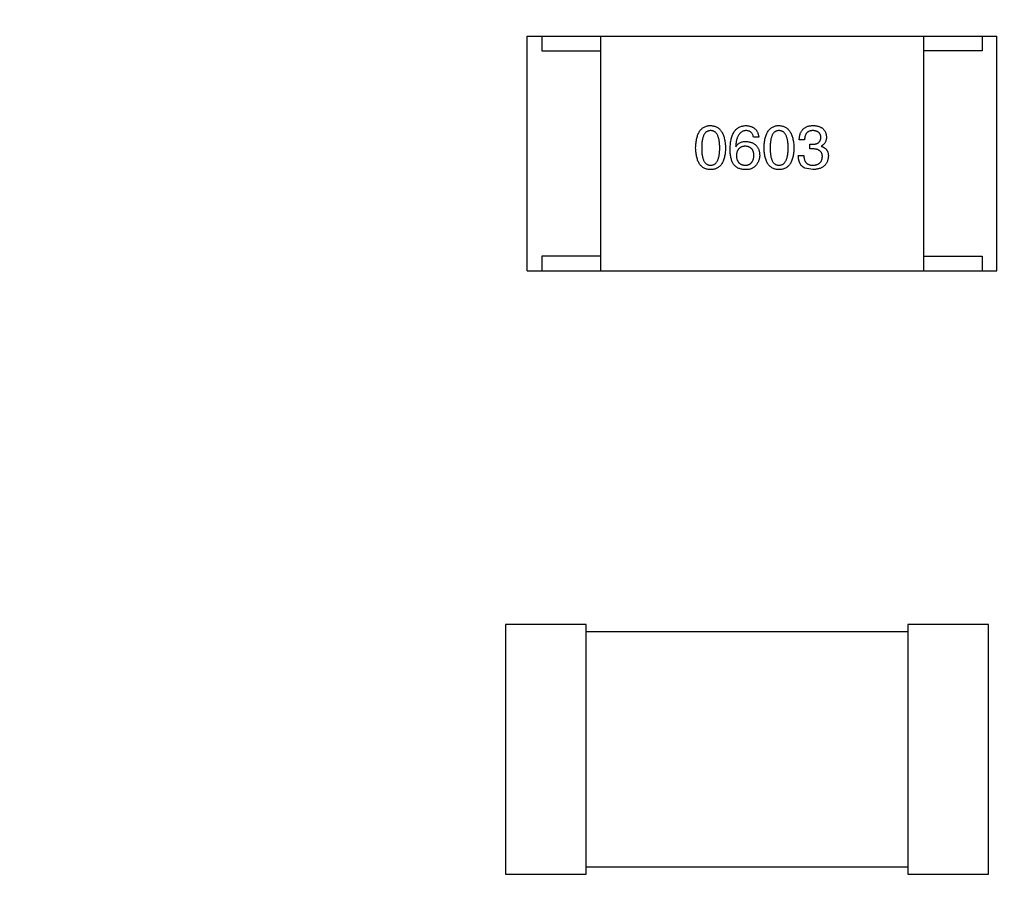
# Model space of a CAD drawing. Header units: inches. Extents: x -36 to 490, y -51 to 98.
# Tile 85 of 153: x 383.4 to 386.75, y 46.66 to 49.68. Entities that reach past the tile are written whole.
import ezdxf

# ---------------------------------------------------------------- set-up
doc = ezdxf.new("R2010")
doc.units = ezdxf.units.IN
doc.header["$LTSCALE"] = 1.21
doc.header["$MEASUREMENT"] = 0
doc.header["$PDMODE"] = 3
doc.header["$PDSIZE"] = 0.3125
doc.layers.get('0').update_dxf_attribs({"linetype": 'CONTINUOUS'})
doc.layers.get('Defpoints').update_dxf_attribs({"linetype": 'CONTINUOUS'})
doc.layers.add('DIM', color=3, linetype='CONTINUOUS')
doc.styles.get("Standard").update_dxf_attribs({"font": 'txt', "width": 0.8})
doc.dimstyles.get("Standard").update_dxf_attribs({"dimtxt": 0.15625, "dimasz": 0.1875, "dimexe": 0.125, "dimexo": 0.0625, "dimgap": 0.09, "dimtad": 0, "dimtih": 1, "dimtoh": 1, "dimzin": 4, "dimdsep": 46, "dimtxsty": 'Standard', "dimblk": '_FILLED', "dimblk1": '_FILLED', "dimblk2": '_FILLED', "dimcen": 0.09, "dimazin": 1, "dimtp": 0.01, "dimtm": 0.01, "dimtfac": 1, "dimtofl": 0, "dimtmove": 0, "dimatfit": 3, "dimldrblk": '_FILLED', "dimfxl": 1, "dimtolj": 1, "dimtzin": 4, "dimarcsym": 0})

# ---------------------------------------------------------------- blocks, each defined once
blk = doc.blocks.new('_FILLED')
at = {"color": 0, "linetype": 'ByBlock'}
blk.add_solid([(0, 0), (-1, 0.1667), (-1, -0.1667)], dxfattribs=at)
blk = doc.blocks.new('*D65')
at = {"layer": 'Defpoints', "color": 0}
for p in [(445.9003, 83.3885), (319.7003, 47.8514), (445.9003, 47.7889)]:
    blk.add_point(p, dxfattribs=at)
at = {"layer": 'DIM', "color": 0, "lineweight": -2}
for p, q in [((319.7003, 47.9139), (319.7003, 83.5135)), ((445.9003, 47.8514), (445.9003, 83.5135)), ((322.2403, 83.3885), (378.2103, 83.3885)), ((443.3603, 83.3885), (387.3903, 83.3885))]:
    blk.add_line(p, q, dxfattribs=at)
at = {"layer": 'DIM', "color": 0, "lineweight": -2, "xscale": 2.54, "yscale": 2.54, "zscale": 2.54, "rotation": 180}
blk.add_blockref('_FILLED', (319.7003, 83.3885), dxfattribs=at)
at = {"layer": 'DIM', "color": 0, "lineweight": -2, "xscale": 2.54, "yscale": 2.54, "zscale": 2.54}
blk.add_blockref('_FILLED', (445.9003, 83.3885), dxfattribs=at)
at = {"layer": 'DIM', "color": 0, "insert": (382.8003, 83.3885), "char_height": 2.5, "attachment_point": 5, "line_spacing_factor": 2.5}
blk.add_mtext('\\A1;126.20', dxfattribs=at)
blk = doc.blocks.new('*D68')
at = {"layer": 'Defpoints', "color": 0}
for p in [(406.8003, 77.9391), (348.8003, 41.9888), (406.8003, 41.9888)]:
    blk.add_point(p, dxfattribs=at)
at = {"layer": 'DIM', "color": 0, "lineweight": -2}
for p, q in [((348.8003, 42.0513), (348.8003, 78.0641)), ((406.8003, 42.0513), (406.8003, 78.0641)), ((351.3403, 77.9391), (374.0437, 77.9391)), ((404.2603, 77.9391), (381.557, 77.9391))]:
    blk.add_line(p, q, dxfattribs=at)
at = {"layer": 'DIM', "color": 0, "lineweight": -2, "xscale": 2.54, "yscale": 2.54, "zscale": 2.54, "rotation": 180}
blk.add_blockref('_FILLED', (348.8003, 77.9391), dxfattribs=at)
at = {"layer": 'DIM', "color": 0, "lineweight": -2, "xscale": 2.54, "yscale": 2.54, "zscale": 2.54}
blk.add_blockref('_FILLED', (406.8003, 77.9391), dxfattribs=at)
at = {"layer": 'DIM', "color": 0, "insert": (377.8003, 77.9391), "char_height": 2.5, "attachment_point": 5, "line_spacing_factor": 2.5}
blk.add_mtext('\\A1;58.00', dxfattribs=at)

msp = doc.modelspace()

# ---------------------------------------------------------------- linework, layer by layer
at = {"color": 7, "linetype": 'Continuous'}
for p, q in [((385.1288, 48.8211), (385.1288, 49.6211)), ((385.1288, 49.6211), (386.7288, 49.6211)), ((385.1788, 49.6211), (385.1788, 49.5711)), ((385.3788, 49.6211), (385.3788, 48.8211)), ((386.4788, 49.6211), (386.4788, 48.8211)), ((386.6788, 49.6211), (386.6788, 49.5711)), ((386.7288, 48.8211), (386.7288, 49.6211)), ((385.1788, 49.5711), (385.3788, 49.5711)), ((386.6788, 49.5711), (386.4788, 49.5711)), ((385.918, 49.2769), (385.8999, 49.2769)), ((386.0741, 49.2679), (386.056, 49.2679)), ((386.0921, 49.2367), (386.0921, 49.2523)), ((386.0921, 49.2523), (386.1019, 49.2523)), ((385.8393, 49.2449), (385.8401, 49.2441)), ((386.1011, 49.2367), (386.0921, 49.2367)), ((386.1306, 49.2466), (386.1306, 49.2457)), ((386.0527, 49.2138), (386.0716, 49.2138)), ((386.1019, 49.1662), (386.0749, 49.1712)), ((385.1788, 48.8711), (385.1788, 48.8211)), ((385.3788, 48.8711), (385.1788, 48.8711)), ((386.4788, 48.8711), (386.6788, 48.8711)), ((386.6788, 48.8711), (386.6788, 48.8211)), ((385.1288, 48.8211), (386.7288, 48.8211)), ((385.0546, 47.6163), (385.0546, 46.7663)), ((385.3296, 47.6163), (385.0546, 47.6163)), ((385.3296, 46.7663), (385.3296, 47.6163)), ((386.4261, 47.6163), (386.4261, 46.7663)), ((386.7011, 47.6163), (386.4261, 47.6163)), ((386.7011, 46.7663), (386.7011, 47.6163)), ((386.4261, 47.5913), (385.3296, 47.5913)), ((385.3296, 46.7913), (386.4261, 46.7913)), ((385.0546, 46.7663), (385.3296, 46.7663)), ((386.4261, 46.7663), (386.7011, 46.7663))]:
    msp.add_line(p, q, dxfattribs=at)
for points, knots in [([(385.703, 49.24), (385.7031, 49.2431), (385.7033, 49.249), (385.7041, 49.2575), (385.7052, 49.2655), (385.7067, 49.2729), (385.7086, 49.2797), (385.7108, 49.286), (385.7134, 49.2917), (385.7164, 49.2967), (385.7198, 49.3013), (385.7235, 49.3052), (385.7277, 49.3085), (385.7322, 49.3113), (385.7371, 49.3134), (385.7423, 49.315), (385.748, 49.316), (385.7519, 49.3162), (385.7538, 49.3162)], [0, 0, 0, 0, 0.088823, 0.172287, 0.250296, 0.323438, 0.392244, 0.456221, 0.516635, 0.573871, 0.628, 0.680335, 0.731489, 0.782557, 0.834044, 0.886738, 0.942089, 1, 1, 1, 1]), ([(385.7538, 49.299), (385.7526, 49.299), (385.7502, 49.2989), (385.7467, 49.2982), (385.7435, 49.2971), (385.7405, 49.2954), (385.7378, 49.2933), (385.7352, 49.2907), (385.733, 49.2877), (385.731, 49.2842), (385.7292, 49.2803), (385.7277, 49.2759), (385.7264, 49.271), (385.7253, 49.2657), (385.7245, 49.2599), (385.724, 49.2537), (385.7236, 49.247), (385.7235, 49.2424), (385.7235, 49.24)], [0, 0, 0, 0, 0.049764, 0.097007, 0.143217, 0.188577, 0.235116, 0.282997, 0.333719, 0.387776, 0.445989, 0.508679, 0.576563, 0.649481, 0.728235, 0.812722, 0.903548, 1, 1, 1, 1]), ([(385.7538, 49.3162), (385.7558, 49.3161), (385.7596, 49.3159), (385.7652, 49.3148), (385.7704, 49.3132), (385.7752, 49.311), (385.7797, 49.3082), (385.7838, 49.3048), (385.7875, 49.3009), (385.7909, 49.2963), (385.7939, 49.2913), (385.7965, 49.2856), (385.7988, 49.2794), (385.8007, 49.2726), (385.8022, 49.2653), (385.8034, 49.2574), (385.8043, 49.2489), (385.8045, 49.243), (385.8047, 49.24)], [0, 0, 0, 0, 0.057415, 0.112361, 0.16496, 0.216437, 0.267441, 0.318839, 0.371478, 0.426325, 0.483626, 0.544235, 0.608673, 0.677374, 0.750405, 0.828394, 0.911525, 1, 1, 1, 1]), ([(385.785, 49.24), (385.785, 49.2424), (385.7849, 49.247), (385.7846, 49.2537), (385.784, 49.2599), (385.7831, 49.2657), (385.782, 49.271), (385.7807, 49.2759), (385.7791, 49.2803), (385.7773, 49.2842), (385.7752, 49.2877), (385.7729, 49.2907), (385.7703, 49.2933), (385.7675, 49.2954), (385.7644, 49.2971), (385.7611, 49.2982), (385.7576, 49.2989), (385.7551, 49.299), (385.7538, 49.299)], [0, 0, 0, 0, 0.095719, 0.185854, 0.269738, 0.347952, 0.420315, 0.487894, 0.550245, 0.608186, 0.662454, 0.713283, 0.761375, 0.808209, 0.854301, 0.901312, 0.949396, 1, 1, 1, 1]), ([(385.8204, 49.2367), (385.8205, 49.2399), (385.8207, 49.246), (385.8216, 49.2548), (385.8227, 49.2631), (385.8243, 49.2708), (385.8263, 49.2779), (385.8287, 49.2843), (385.8314, 49.2902), (385.8346, 49.2955), (385.8382, 49.3002), (385.8422, 49.3043), (385.8466, 49.3079), (385.8514, 49.3108), (385.8566, 49.3131), (385.8622, 49.3148), (385.8683, 49.3159), (385.8724, 49.3161), (385.8745, 49.3162)], [0, 0, 0, 0, 0.087517, 0.169686, 0.246944, 0.319347, 0.387088, 0.450961, 0.511075, 0.567974, 0.622351, 0.675039, 0.726853, 0.778688, 0.83093, 0.884738, 0.941043, 1, 1, 1, 1]), ([(385.8745, 49.299), (385.8732, 49.2989), (385.8707, 49.2987), (385.867, 49.2979), (385.8635, 49.2967), (385.8603, 49.2951), (385.8573, 49.2931), (385.8545, 49.2907), (385.852, 49.2878), (385.8496, 49.2847), (385.8475, 49.2811), (385.8457, 49.2771), (385.844, 49.2727), (385.8426, 49.2679), (385.8414, 49.2627), (385.8405, 49.2571), (385.8397, 49.2512), (385.8394, 49.247), (385.8393, 49.2449)], [0, 0, 0, 0, 0.054741, 0.107075, 0.158339, 0.208382, 0.258772, 0.310045, 0.362765, 0.417822, 0.475982, 0.537466, 0.602901, 0.673037, 0.747247, 0.826291, 0.910782, 1, 1, 1, 1]), ([(385.8745, 49.3162), (385.8761, 49.3161), (385.8792, 49.3158), (385.8837, 49.3152), (385.888, 49.3142), (385.8919, 49.3129), (385.8957, 49.3114), (385.8991, 49.3096), (385.9022, 49.3076), (385.9051, 49.3052), (385.9077, 49.3026), (385.91, 49.2997), (385.912, 49.2966), (385.9138, 49.2932), (385.9153, 49.2895), (385.9164, 49.2855), (385.9174, 49.2813), (385.9178, 49.2784), (385.918, 49.2769)], [0, 0, 0, 0, 0.073784, 0.144317, 0.211047, 0.274818, 0.336501, 0.395724, 0.453465, 0.510016, 0.566585, 0.622844, 0.680328, 0.739335, 0.800408, 0.863904, 0.93053, 1, 1, 1, 1]), ([(385.8999, 49.2769), (385.8995, 49.2786), (385.8988, 49.282), (385.897, 49.2865), (385.8946, 49.2904), (385.8916, 49.2936), (385.8881, 49.2961), (385.8841, 49.2978), (385.8795, 49.2989), (385.8762, 49.299), (385.8745, 49.299)], [0, 0, 0, 0, 0.1439, 0.274233, 0.394478, 0.509388, 0.621911, 0.738504, 0.863414, 1, 1, 1, 1]), ([(385.9362, 49.24), (385.9363, 49.2431), (385.9365, 49.249), (385.9372, 49.2575), (385.9383, 49.2655), (385.9399, 49.2729), (385.9417, 49.2797), (385.944, 49.286), (385.9466, 49.2917), (385.9496, 49.2967), (385.9529, 49.3013), (385.9567, 49.3052), (385.9608, 49.3085), (385.9653, 49.3113), (385.9702, 49.3134), (385.9755, 49.315), (385.9811, 49.316), (385.985, 49.3162), (385.987, 49.3162)], [0, 0, 0, 0, 0.088823, 0.172287, 0.250296, 0.323438, 0.392244, 0.456221, 0.516635, 0.573871, 0.628, 0.680335, 0.731489, 0.782557, 0.834044, 0.886738, 0.942089, 1, 1, 1, 1]), ([(385.987, 49.299), (385.9858, 49.299), (385.9834, 49.2989), (385.9799, 49.2982), (385.9767, 49.2971), (385.9737, 49.2954), (385.9709, 49.2933), (385.9684, 49.2907), (385.9661, 49.2877), (385.9641, 49.2842), (385.9624, 49.2803), (385.9608, 49.2759), (385.9596, 49.271), (385.9585, 49.2657), (385.9577, 49.2599), (385.9571, 49.2537), (385.9567, 49.247), (385.9567, 49.2424), (385.9567, 49.24)], [0, 0, 0, 0, 0.049764, 0.097007, 0.143217, 0.188577, 0.235116, 0.282997, 0.333719, 0.387776, 0.445989, 0.508679, 0.576563, 0.649481, 0.728235, 0.812722, 0.903548, 1, 1, 1, 1]), ([(385.987, 49.3162), (385.9889, 49.3161), (385.9928, 49.3159), (385.9983, 49.3148), (386.0035, 49.3132), (386.0083, 49.311), (386.0128, 49.3082), (386.0169, 49.3048), (386.0206, 49.3009), (386.024, 49.2963), (386.027, 49.2913), (386.0297, 49.2856), (386.0319, 49.2794), (386.0338, 49.2726), (386.0354, 49.2653), (386.0366, 49.2574), (386.0374, 49.2489), (386.0377, 49.243), (386.0378, 49.24)], [0, 0, 0, 0, 0.057415, 0.112361, 0.16496, 0.216437, 0.267441, 0.318839, 0.371478, 0.426325, 0.483626, 0.544235, 0.608673, 0.677374, 0.750405, 0.828394, 0.911525, 1, 1, 1, 1]), ([(386.0181, 49.24), (386.0181, 49.2424), (386.0181, 49.247), (386.0177, 49.2537), (386.0171, 49.2599), (386.0163, 49.2657), (386.0152, 49.271), (386.0139, 49.2759), (386.0123, 49.2803), (386.0105, 49.2842), (386.0084, 49.2877), (386.0061, 49.2907), (386.0035, 49.2933), (386.0007, 49.2954), (385.9976, 49.2971), (385.9943, 49.2982), (385.9907, 49.2989), (385.9882, 49.299), (385.987, 49.299)], [0, 0, 0, 0, 0.095719, 0.185854, 0.269738, 0.347952, 0.420315, 0.487894, 0.550245, 0.608186, 0.662454, 0.713283, 0.761375, 0.808209, 0.854301, 0.901312, 0.949396, 1, 1, 1, 1]), ([(386.056, 49.2679), (386.0561, 49.2698), (386.0562, 49.2735), (386.0569, 49.2789), (386.0578, 49.284), (386.0592, 49.2887), (386.0609, 49.293), (386.063, 49.297), (386.0654, 49.3006), (386.0683, 49.3038), (386.0714, 49.3067), (386.075, 49.3091), (386.0789, 49.3113), (386.0831, 49.313), (386.0877, 49.3144), (386.0927, 49.3154), (386.098, 49.3161), (386.1017, 49.3162), (386.1036, 49.3162)], [0, 0, 0, 0, 0.074804, 0.144899, 0.211458, 0.274554, 0.334363, 0.392059, 0.448123, 0.503024, 0.558154, 0.613471, 0.670844, 0.729926, 0.792003, 0.857405, 0.926768, 1, 1, 1, 1]), ([(386.1027, 49.299), (386.1016, 49.299), (386.0994, 49.299), (386.0963, 49.2986), (386.0933, 49.298), (386.0905, 49.2971), (386.088, 49.2961), (386.0856, 49.2947), (386.0835, 49.2931), (386.0816, 49.2913), (386.0799, 49.2892), (386.0784, 49.2868), (386.0772, 49.2843), (386.0761, 49.2815), (386.0752, 49.2784), (386.0747, 49.2751), (386.0742, 49.2716), (386.0741, 49.2691), (386.0741, 49.2679)], [0, 0, 0, 0, 0.069877, 0.136363, 0.198671, 0.257968, 0.315462, 0.370709, 0.425568, 0.479847, 0.535753, 0.592303, 0.651386, 0.713311, 0.778642, 0.84836, 0.921866, 1, 1, 1, 1]), ([(386.1298, 49.2761), (386.1297, 49.277), (386.1295, 49.2787), (386.129, 49.2812), (386.1284, 49.2836), (386.1275, 49.2858), (386.1265, 49.2878), (386.1252, 49.2897), (386.1239, 49.2914), (386.1222, 49.2929), (386.1204, 49.2943), (386.1185, 49.2955), (386.1163, 49.2965), (386.1139, 49.2974), (386.1114, 49.298), (386.1087, 49.2985), (386.1058, 49.2989), (386.1038, 49.299), (386.1027, 49.299)], [0, 0, 0, 0, 0.067655, 0.132224, 0.194132, 0.253145, 0.309858, 0.366002, 0.421361, 0.47702, 0.532632, 0.590536, 0.65067, 0.713258, 0.779588, 0.848803, 0.921949, 1, 1, 1, 1]), ([(386.1036, 49.3162), (386.1053, 49.3162), (386.1086, 49.316), (386.1135, 49.3153), (386.1181, 49.3145), (386.1223, 49.3133), (386.1263, 49.3119), (386.1299, 49.3101), (386.1332, 49.3082), (386.1362, 49.3059), (386.1389, 49.3033), (386.1412, 49.3005), (386.1433, 49.2973), (386.145, 49.294), (386.1464, 49.2903), (386.1475, 49.2863), (386.1483, 49.2821), (386.1485, 49.2792), (386.1486, 49.2777)], [0, 0, 0, 0, 0.077845, 0.151584, 0.221397, 0.287366, 0.350104, 0.410398, 0.467998, 0.524388, 0.579979, 0.635152, 0.690917, 0.747936, 0.806661, 0.867861, 0.932479, 1, 1, 1, 1]), ([(385.8401, 49.2441), (385.841, 49.2455), (385.8426, 49.2484), (385.8458, 49.2521), (385.8495, 49.2552), (385.8536, 49.2578), (385.8582, 49.2597), (385.8632, 49.2612), (385.8687, 49.262), (385.8725, 49.2621), (385.8745, 49.2621)], [0, 0, 0, 0, 0.122276, 0.239997, 0.35611, 0.473903, 0.59404, 0.720428, 0.855383, 1, 1, 1, 1]), ([(385.8745, 49.2621), (385.8763, 49.262), (385.8799, 49.2616), (385.885, 49.2608), (385.8898, 49.2596), (385.8943, 49.2581), (385.8984, 49.2562), (385.9022, 49.2541), (385.9057, 49.2516), (385.9088, 49.2489), (385.9116, 49.2458), (385.914, 49.2424), (385.9161, 49.2386), (385.9178, 49.2346), (385.9192, 49.2302), (385.9202, 49.2256), (385.921, 49.2206), (385.9211, 49.2172), (385.9212, 49.2154)], [0, 0, 0, 0, 0.074228, 0.144548, 0.211288, 0.274576, 0.335162, 0.393915, 0.450599, 0.506657, 0.562409, 0.618617, 0.676096, 0.735061, 0.79654, 0.860906, 0.928473, 1, 1, 1, 1]), ([(386.1019, 49.2523), (386.103, 49.2524), (386.1051, 49.2524), (386.1082, 49.2528), (386.1111, 49.2534), (386.1138, 49.254), (386.1163, 49.2549), (386.1185, 49.256), (386.1206, 49.2572), (386.1224, 49.2586), (386.1241, 49.2602), (386.1255, 49.262), (386.1268, 49.2639), (386.1278, 49.266), (386.1286, 49.2683), (386.1292, 49.2707), (386.1296, 49.2733), (386.1297, 49.2751), (386.1298, 49.2761)], [0, 0, 0, 0, 0.079415, 0.154091, 0.22508, 0.29186, 0.355026, 0.415127, 0.472418, 0.528511, 0.583551, 0.638361, 0.693547, 0.750023, 0.807857, 0.868401, 0.932259, 1, 1, 1, 1]), ([(386.1486, 49.2777), (386.1486, 49.2759), (386.1485, 49.2723), (386.1477, 49.2672), (386.1462, 49.2626), (386.1443, 49.2584), (386.1417, 49.2547), (386.1386, 49.2515), (386.1348, 49.2487), (386.132, 49.2473), (386.1306, 49.2466)], [0, 0, 0, 0, 0.143686, 0.277942, 0.40333, 0.521785, 0.638573, 0.755208, 0.874773, 1, 1, 1, 1]), ([(385.7538, 49.1662), (385.7519, 49.1663), (385.748, 49.1665), (385.7423, 49.1674), (385.7371, 49.169), (385.7322, 49.171), (385.7277, 49.1737), (385.7235, 49.1769), (385.7198, 49.1807), (385.7164, 49.1851), (385.7134, 49.19), (385.7108, 49.1955), (385.7086, 49.2016), (385.7067, 49.2082), (385.7052, 49.2153), (385.7041, 49.2231), (385.7033, 49.2313), (385.7031, 49.2371), (385.703, 49.24)], [0, 0, 0, 0, 0.059135, 0.115606, 0.169241, 0.221578, 0.273261, 0.324749, 0.377329, 0.431642, 0.488541, 0.548597, 0.612232, 0.680174, 0.752504, 0.829777, 0.912307, 1, 1, 1, 1]), ([(385.7235, 49.24), (385.7235, 49.2376), (385.7236, 49.233), (385.724, 49.2263), (385.7245, 49.2201), (385.7253, 49.2143), (385.7264, 49.209), (385.7277, 49.2041), (385.7292, 49.1997), (385.731, 49.1958), (385.733, 49.1923), (385.7352, 49.1893), (385.7378, 49.1867), (385.7405, 49.1846), (385.7435, 49.183), (385.7467, 49.1818), (385.7502, 49.1811), (385.7526, 49.181), (385.7538, 49.181)], [0, 0, 0, 0, 0.096457, 0.187288, 0.27178, 0.350132, 0.423455, 0.491343, 0.554037, 0.612253, 0.666313, 0.717038, 0.764921, 0.811214, 0.856775, 0.902988, 0.950234, 1, 1, 1, 1]), ([(385.7538, 49.181), (385.7551, 49.1811), (385.7576, 49.1812), (385.7611, 49.182), (385.7644, 49.1832), (385.7675, 49.1849), (385.7704, 49.1871), (385.7729, 49.1897), (385.7752, 49.1927), (385.7773, 49.1962), (385.7791, 49.2001), (385.7807, 49.2045), (385.782, 49.2093), (385.7831, 49.2146), (385.784, 49.2203), (385.7846, 49.2265), (385.7849, 49.2331), (385.785, 49.2377), (385.785, 49.24)], [0, 0, 0, 0, 0.050879, 0.099377, 0.146973, 0.193618, 0.240619, 0.289461, 0.34047, 0.395283, 0.453059, 0.515633, 0.582666, 0.655287, 0.732971, 0.815933, 0.905166, 1, 1, 1, 1]), ([(385.8047, 49.24), (385.8046, 49.2371), (385.8044, 49.2313), (385.8036, 49.2231), (385.8025, 49.2153), (385.801, 49.2082), (385.7991, 49.2016), (385.7969, 49.1955), (385.7943, 49.19), (385.7913, 49.1851), (385.7879, 49.1807), (385.7842, 49.1769), (385.78, 49.1737), (385.7755, 49.171), (385.7706, 49.169), (385.7653, 49.1674), (385.7597, 49.1665), (385.7558, 49.1663), (385.7538, 49.1662)], [0, 0, 0, 0, 0.08769, 0.170218, 0.24749, 0.319818, 0.387758, 0.451391, 0.511445, 0.568185, 0.622681, 0.67526, 0.726746, 0.778428, 0.830764, 0.884397, 0.940866, 1, 1, 1, 1]), ([(385.8311, 49.1859), (385.8302, 49.1875), (385.8285, 49.1907), (385.8263, 49.1959), (385.8245, 49.2016), (385.823, 49.2078), (385.8218, 49.2143), (385.821, 49.2214), (385.8205, 49.2289), (385.8204, 49.2341), (385.8204, 49.2367)], [0, 0, 0, 0, 0.101889, 0.209155, 0.322694, 0.442863, 0.569758, 0.70479, 0.848502, 1, 1, 1, 1]), ([(385.8721, 49.2457), (385.8709, 49.2457), (385.8686, 49.2456), (385.8654, 49.2451), (385.8623, 49.2444), (385.8594, 49.2435), (385.8568, 49.2424), (385.8543, 49.2409), (385.8521, 49.2393), (385.8501, 49.2374), (385.8483, 49.2353), (385.8467, 49.2329), (385.8453, 49.2303), (385.8442, 49.2274), (385.8433, 49.2244), (385.8425, 49.221), (385.842, 49.2175), (385.8418, 49.215), (385.8417, 49.2138)], [0, 0, 0, 0, 0.070453, 0.136523, 0.199866, 0.260392, 0.318446, 0.374657, 0.430182, 0.485556, 0.541071, 0.598396, 0.657208, 0.718642, 0.783247, 0.851631, 0.923928, 1, 1, 1, 1]), ([(385.9016, 49.2146), (385.9015, 49.2158), (385.9013, 49.2182), (385.9008, 49.2217), (385.9001, 49.2249), (385.8992, 49.2279), (385.898, 49.2307), (385.8967, 49.2332), (385.8951, 49.2355), (385.8934, 49.2376), (385.8914, 49.2394), (385.8893, 49.241), (385.8869, 49.2424), (385.8843, 49.2436), (385.8816, 49.2445), (385.8786, 49.2451), (385.8754, 49.2456), (385.8732, 49.2457), (385.8721, 49.2457)], [0, 0, 0, 0, 0.076288, 0.14871, 0.216387, 0.281386, 0.342528, 0.402111, 0.4591, 0.514852, 0.569974, 0.625644, 0.682226, 0.740156, 0.800362, 0.863471, 0.930116, 1, 1, 1, 1]), ([(385.987, 49.1662), (385.985, 49.1663), (385.9811, 49.1665), (385.9755, 49.1674), (385.9702, 49.169), (385.9653, 49.171), (385.9608, 49.1737), (385.9567, 49.1769), (385.9529, 49.1807), (385.9496, 49.1851), (385.9466, 49.19), (385.944, 49.1955), (385.9417, 49.2016), (385.9399, 49.2082), (385.9383, 49.2153), (385.9372, 49.2231), (385.9365, 49.2313), (385.9363, 49.2371), (385.9362, 49.24)], [0, 0, 0, 0, 0.059135, 0.115606, 0.169241, 0.221578, 0.273261, 0.324749, 0.377329, 0.431642, 0.488541, 0.548597, 0.612232, 0.680174, 0.752504, 0.829777, 0.912307, 1, 1, 1, 1]), ([(385.9567, 49.24), (385.9567, 49.2376), (385.9567, 49.233), (385.9571, 49.2263), (385.9577, 49.2201), (385.9585, 49.2143), (385.9596, 49.209), (385.9608, 49.2041), (385.9624, 49.1997), (385.9641, 49.1958), (385.9661, 49.1923), (385.9684, 49.1893), (385.9709, 49.1867), (385.9737, 49.1846), (385.9766, 49.183), (385.9799, 49.1818), (385.9834, 49.1811), (385.9858, 49.181), (385.987, 49.181)], [0, 0, 0, 0, 0.096457, 0.187288, 0.27178, 0.350132, 0.423455, 0.491343, 0.554037, 0.612253, 0.666313, 0.717038, 0.764921, 0.811214, 0.856775, 0.902988, 0.950234, 1, 1, 1, 1]), ([(385.987, 49.181), (385.9882, 49.1811), (385.9907, 49.1812), (385.9943, 49.182), (385.9976, 49.1832), (386.0007, 49.1849), (386.0035, 49.1871), (386.0061, 49.1897), (386.0084, 49.1927), (386.0105, 49.1962), (386.0123, 49.2001), (386.0139, 49.2045), (386.0152, 49.2093), (386.0163, 49.2146), (386.0171, 49.2203), (386.0177, 49.2265), (386.0181, 49.2331), (386.0181, 49.2377), (386.0181, 49.24)], [0, 0, 0, 0, 0.050879, 0.099377, 0.146973, 0.193618, 0.240619, 0.289461, 0.34047, 0.395283, 0.453059, 0.515633, 0.582666, 0.655287, 0.732971, 0.815933, 0.905166, 1, 1, 1, 1]), ([(386.0378, 49.24), (386.0377, 49.2371), (386.0375, 49.2313), (386.0367, 49.2231), (386.0356, 49.2153), (386.0341, 49.2082), (386.0323, 49.2016), (386.03, 49.1955), (386.0274, 49.19), (386.0244, 49.1851), (386.0211, 49.1807), (386.0173, 49.1769), (386.0132, 49.1737), (386.0086, 49.171), (386.0037, 49.169), (385.9985, 49.1674), (385.9929, 49.1665), (385.989, 49.1663), (385.987, 49.1662)], [0, 0, 0, 0, 0.08769, 0.170218, 0.24749, 0.319818, 0.387758, 0.451391, 0.511445, 0.568185, 0.622681, 0.67526, 0.726746, 0.778428, 0.830764, 0.884397, 0.940866, 1, 1, 1, 1]), ([(386.1347, 49.2097), (386.1347, 49.2108), (386.1347, 49.2129), (386.1343, 49.216), (386.1336, 49.2188), (386.1327, 49.2215), (386.1315, 49.224), (386.13, 49.2262), (386.1283, 49.2282), (386.1263, 49.23), (386.1241, 49.2316), (386.1216, 49.233), (386.1188, 49.2342), (386.1158, 49.2351), (386.1125, 49.2359), (386.1089, 49.2363), (386.1051, 49.2367), (386.1025, 49.2367), (386.1011, 49.2367)], [0, 0, 0, 0, 0.066518, 0.129194, 0.188613, 0.245254, 0.300032, 0.353805, 0.407079, 0.461108, 0.516272, 0.574141, 0.634837, 0.699275, 0.767504, 0.840272, 0.917505, 1, 1, 1, 1]), ([(386.1306, 49.2457), (386.1316, 49.2454), (386.1336, 49.2448), (386.1364, 49.2437), (386.1389, 49.2424), (386.1414, 49.2409), (386.1436, 49.2393), (386.1456, 49.2376), (386.1475, 49.2357), (386.1491, 49.2337), (386.1505, 49.2315), (386.1518, 49.2292), (386.1529, 49.2267), (386.1537, 49.224), (386.1544, 49.2213), (386.1548, 49.2184), (386.1552, 49.2153), (386.1552, 49.2132), (386.1552, 49.2121)], [0, 0, 0, 0, 0.069445, 0.136039, 0.200011, 0.261745, 0.322328, 0.381403, 0.438864, 0.496655, 0.554398, 0.612391, 0.672266, 0.733005, 0.79604, 0.861293, 0.928785, 1, 1, 1, 1]), ([(385.8696, 49.1662), (385.8675, 49.1664), (385.8635, 49.1666), (385.8577, 49.1677), (385.8523, 49.1693), (385.8472, 49.1715), (385.8426, 49.1742), (385.8383, 49.1776), (385.8344, 49.1814), (385.8322, 49.1844), (385.8311, 49.1859)], [0, 0, 0, 0, 0.137449, 0.267856, 0.393219, 0.514735, 0.63397, 0.753734, 0.874967, 1, 1, 1, 1]), ([(385.8417, 49.2138), (385.8418, 49.2125), (385.842, 49.21), (385.8425, 49.2063), (385.8433, 49.2029), (385.8442, 49.1998), (385.8454, 49.1969), (385.8468, 49.1942), (385.8484, 49.1917), (385.8503, 49.1896), (385.8523, 49.1876), (385.8547, 49.186), (385.8571, 49.1845), (385.8599, 49.1833), (385.8628, 49.1823), (385.866, 49.1816), (385.8693, 49.1811), (385.8717, 49.181), (385.8729, 49.181)], [0, 0, 0, 0, 0.076467, 0.148148, 0.216496, 0.280559, 0.342274, 0.401168, 0.458322, 0.514073, 0.569257, 0.62465, 0.68124, 0.739113, 0.799947, 0.862804, 0.929597, 1, 1, 1, 1]), ([(385.8729, 49.181), (385.874, 49.1811), (385.8761, 49.1813), (385.8792, 49.1818), (385.8821, 49.1826), (385.8848, 49.1836), (385.8873, 49.1849), (385.8896, 49.1864), (385.8917, 49.1882), (385.8936, 49.1902), (385.8953, 49.1924), (385.8968, 49.1949), (385.8981, 49.1976), (385.8992, 49.2005), (385.9001, 49.2037), (385.9008, 49.2071), (385.9013, 49.2108), (385.9015, 49.2133), (385.9016, 49.2146)], [0, 0, 0, 0, 0.066682, 0.130303, 0.190802, 0.248749, 0.30534, 0.361219, 0.415721, 0.471765, 0.528279, 0.586428, 0.64659, 0.710143, 0.776461, 0.846692, 0.921137, 1, 1, 1, 1]), ([(385.9212, 49.2154), (385.9212, 49.2137), (385.9211, 49.2102), (385.9204, 49.2051), (385.9193, 49.2002), (385.9176, 49.1955), (385.9155, 49.191), (385.913, 49.1866), (385.91, 49.1824), (385.9077, 49.1798), (385.9065, 49.1785)], [0, 0, 0, 0, 0.12904, 0.253809, 0.377066, 0.499122, 0.621469, 0.744665, 0.870607, 1, 1, 1, 1]), ([(386.0749, 49.1712), (386.074, 49.1716), (386.0723, 49.1724), (386.0699, 49.174), (386.0676, 49.1756), (386.0655, 49.1775), (386.0635, 49.1795), (386.0617, 49.1817), (386.0601, 49.1842), (386.0586, 49.1867), (386.0574, 49.1895), (386.0562, 49.1924), (386.0552, 49.1956), (386.0544, 49.1989), (386.0537, 49.2023), (386.0532, 49.206), (386.0529, 49.2098), (386.0528, 49.2124), (386.0527, 49.2138)], [0, 0, 0, 0, 0.056906, 0.113264, 0.168825, 0.223843, 0.279195, 0.335267, 0.392098, 0.450414, 0.51054, 0.572219, 0.636652, 0.703156, 0.773102, 0.845505, 0.921063, 1, 1, 1, 1]), ([(386.0716, 49.2138), (386.0717, 49.2125), (386.0717, 49.2099), (386.0722, 49.2062), (386.0729, 49.2027), (386.0738, 49.1995), (386.0749, 49.1965), (386.0763, 49.1938), (386.0779, 49.1914), (386.0797, 49.1892), (386.0818, 49.1872), (386.0841, 49.1855), (386.0867, 49.1841), (386.0895, 49.183), (386.0924, 49.1821), (386.0957, 49.1815), (386.0991, 49.1811), (386.1015, 49.181), (386.1027, 49.181)], [0, 0, 0, 0, 0.07723, 0.149593, 0.217944, 0.282232, 0.34411, 0.402297, 0.458791, 0.513966, 0.568538, 0.623291, 0.679957, 0.737243, 0.798142, 0.86118, 0.928728, 1, 1, 1, 1]), ([(386.1552, 49.2121), (386.1551, 49.2103), (386.1548, 49.2069), (386.1539, 49.2018), (386.1527, 49.1971), (386.151, 49.1927), (386.149, 49.1886), (386.1466, 49.1849), (386.1439, 49.1815), (386.1407, 49.1785), (386.1372, 49.1757), (386.1332, 49.1734), (386.1289, 49.1713), (386.1243, 49.1696), (386.1192, 49.1683), (386.1138, 49.1672), (386.108, 49.1665), (386.104, 49.1663), (386.1019, 49.1662)], [0, 0, 0, 0, 0.068236, 0.132937, 0.194125, 0.253174, 0.310181, 0.365986, 0.421096, 0.476216, 0.532352, 0.590232, 0.649824, 0.71274, 0.778406, 0.848058, 0.921922, 1, 1, 1, 1]), ([(386.1027, 49.181), (386.104, 49.1811), (386.1064, 49.1812), (386.1098, 49.1818), (386.1131, 49.1825), (386.1161, 49.1833), (386.1189, 49.1844), (386.1214, 49.1857), (386.1238, 49.1872), (386.1259, 49.1889), (386.1278, 49.1909), (386.1295, 49.1929), (386.1309, 49.1953), (386.1322, 49.1978), (386.1332, 49.2004), (386.1339, 49.2034), (386.1345, 49.2064), (386.1346, 49.2086), (386.1347, 49.2097)], [0, 0, 0, 0, 0.076694, 0.149502, 0.218019, 0.283183, 0.345589, 0.405199, 0.462852, 0.519478, 0.575313, 0.630559, 0.687006, 0.744638, 0.804006, 0.866059, 0.931486, 1, 1, 1, 1]), ([(385.9065, 49.1785), (385.9055, 49.1775), (385.9037, 49.1754), (385.9002, 49.1728), (385.8963, 49.1705), (385.8919, 49.1688), (385.887, 49.1675), (385.8816, 49.1666), (385.8758, 49.1661), (385.8717, 49.1662), (385.8696, 49.1662)], [0, 0, 0, 0, 0.105033, 0.21147, 0.321511, 0.438526, 0.563605, 0.698055, 0.843218, 1, 1, 1, 1])]:
    msp.add_open_spline(points, degree=3, knots=knots, dxfattribs=at)

# ---------------------------------------------------------------- dimensions: what is measured, and where the dimension line sits
at = {"layer": 'DIM'}
for base, p1, p2, picture, middle in [((445.9003, 83.3885), (319.7003, 47.8514), (445.9003, 47.7889), '*D65', (382.8003, 83.3885)), ((406.8003, 77.9391), (348.8003, 41.9888), (406.8003, 41.9888), '*D68', (377.8003, 77.9391))]:
    dim = msp.add_linear_dim(base=base, p1=p1, p2=p2, dimstyle='Standard', override={"dimtxt": 2.5, "dimasz": 2.54, "dimtih": 0, "dimtoh": 0, "dimzin": 0, "dimcen": 0.198, "dimadec": 0, "dimazin": 0, "dimtp": 0, "dimtm": 0, "dimtdec": 4, "dimtzin": 0}, dxfattribs=at)
    dim.commit()
    dim.dimension.update_dxf_attribs({"geometry": picture, "text_midpoint": middle})

doc.saveas('drawing.dxf')
